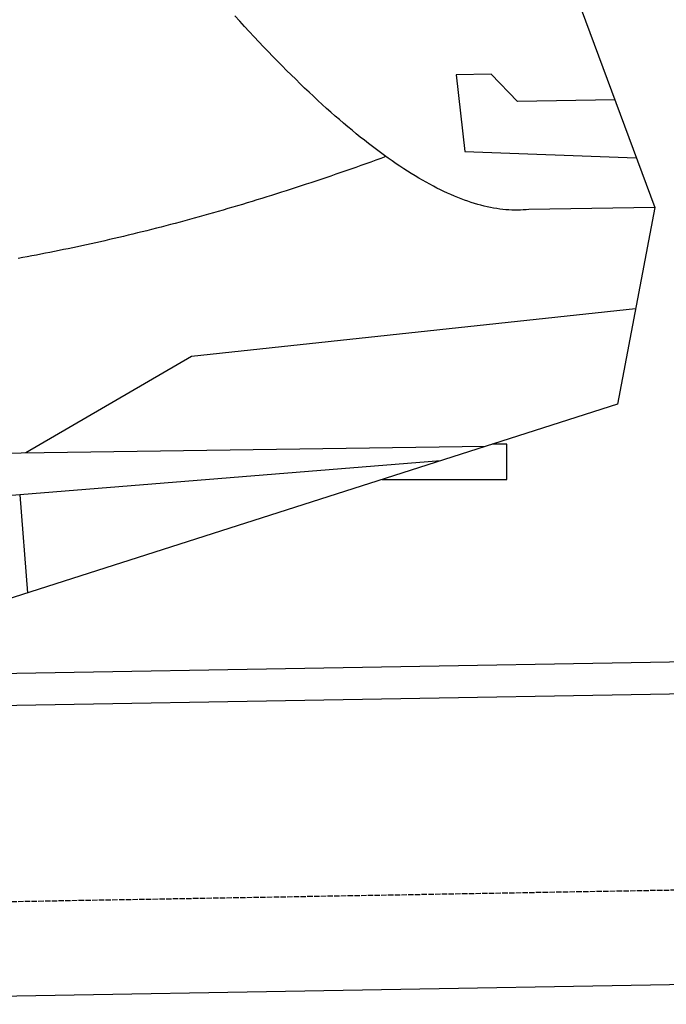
# Model space of a CAD drawing. Extents: x 562 to 7231, y 5567 to 12226.
# Tile 47 of 54: x 5182 to 5783, y 10085 to 11000. Entities that reach past the tile are written whole.
import ezdxf

# ---------------------------------------------------------------- set-up
doc = ezdxf.new("R2010")
doc.units = 0
doc.linetypes.add('GEN3', pattern=[6.25, 5, -1.25])
doc.layers.get('0').update_dxf_attribs({"linetype": 'CONTINUOUS'})
doc.layers.add('3', color=6, linetype='GEN3')
doc.layers.add('CAR', color=10, linetype='CONTINUOUS')

msp = doc.modelspace()

# ---------------------------------------------------------------- linework, layer by layer
for p, q in [((4651.048, 10383.011), (6015.84, 10406.834)), ((6011.364, 10376.751), (4656.57, 10353.103)), ((6241.042, 10110.719), (4741.27, 10084.54))]:
    msp.add_line(p, q)
at = {"layer": '3'}
msp.add_line((1175.278, 10110.296), (6230.452, 10198.534), dxfattribs=at)
at = {"layer": 'CAR'}
for p, q in [((5662.906, 11120.695), (5772.444, 10824.917)), ((5620.579, 10949.057), (5587.927, 10948.487)), ((5587.927, 10948.487), (5596.037, 10877.121)), ((5644.812, 10923.658), (5620.579, 10949.057)), ((5735.291, 10925.237), (5644.812, 10923.658)), ((5596.037, 10877.121), (5755.247, 10871.352)), ((5772.444, 10824.917), (5655.551, 10823.313)), ((5772.444, 10824.917), (5737.738, 10642.332)), ((5341.933, 10686.762), (5754.625, 10731.171)), ((5188.146, 10597.249), (5341.933, 10686.762)), ((5737.738, 10642.332), (5100.506, 10438.378)), ((5157.779, 10596.832), (5615.189, 10603.109)), ((5634.917, 10605.12), (5621.45, 10605.112)), ((5634.935, 10572.427), (5634.917, 10605.12)), ((5573.491, 10589.763), (5182.366, 10557.947)), ((5519.127, 10572.363), (5634.935, 10572.427)), ((5182.366, 10557.947), (5163.14, 10556.383)), ((5182.366, 10557.947), (5189.768, 10466.948))]:
    msp.add_line(p, q, dxfattribs=at)
for points in [[(5655.55, 10823.3, 0), (5652.95, 10823, 0), (5650.33, 10822.8, 0), (5647.69, 10822.7, 0), (5645.01, 10822.6, 0), (5642.32, 10822.6, 0), (5639.6, 10822.7, 0), (5636.85, 10822.8, 0), (5634.08, 10823, 0), (5631.28, 10823.3, 0), (5628.46, 10823.6, 0), (5625.61, 10824, 0), (5622.74, 10824.5, 0), (5619.84, 10825, 0), (5616.92, 10825.7, 0), (5613.97, 10826.3, 0), (5611, 10827.1, 0), (5608, 10827.9, 0), (5604.98, 10828.8, 0), (5601.93, 10829.8, 0), (5598.86, 10830.8, 0), (5595.76, 10831.9, 0), (5592.64, 10833, 0), (5589.49, 10834.3, 0), (5586.32, 10835.6, 0), (5583.12, 10837, 0), (5579.9, 10838.4, 0), (5576.65, 10839.9, 0), (5573.38, 10841.5, 0), (5570.08, 10843.1, 0), (5566.75, 10844.9, 0), (5563.41, 10846.6, 0), (5560.03, 10848.5, 0), (5556.63, 10850.4, 0), (5553.21, 10852.4, 0), (5549.76, 10854.5, 0), (5546.29, 10856.6, 0), (5542.79, 10858.8, 0), (5539.26, 10861.1, 0), (5535.72, 10863.4, 0), (5532.14, 10865.8, 0), (5528.54, 10868.3, 0), (5524.92, 10870.8, 0), (5521.27, 10873.4, 0), (5517.6, 10876.1, 0), (5513.9, 10878.9, 0), (5510.17, 10881.7, 0), (5506.42, 10884.6, 0), (5502.65, 10887.5, 0), (5498.85, 10890.5, 0), (5495.02, 10893.6, 0), (5491.17, 10896.8, 0), (5487.3, 10900, 0), (5483.4, 10903.3, 0), (5479.48, 10906.7, 0), (5475.53, 10910.1, 0), (5471.55, 10913.6, 0), (5467.55, 10917.2, 0), (5463.53, 10920.9, 0), (5459.48, 10924.6, 0), (5455.4, 10928.4, 0), (5451.3, 10932.2, 0), (5447.17, 10936.1, 0), (5443.02, 10940.1, 0), (5438.85, 10944.2, 0), (5434.65, 10948.3, 0), (5430.42, 10952.5, 0), (5426.17, 10956.8, 0), (5421.9, 10961.1, 0), (5417.6, 10965.5, 0), (5413.27, 10970, 0), (5408.92, 10974.5, 0), (5404.54, 10979.1, 0), (5400.14, 10983.8, 0), (5395.72, 10988.5, 0), (5391.27, 10993.4, 0), (5386.79, 10998.2, 0), (5382.29, 11003.2, 0)], [(5522.76, 10872.4, 0), (5518.06, 10870.7, 0), (5513.37, 10869, 0), (5508.69, 10867.3, 0), (5504.01, 10865.6, 0), (5499.34, 10864, 0), (5494.68, 10862.3, 0), (5490.02, 10860.7, 0), (5485.37, 10859.1, 0), (5480.73, 10857.5, 0), (5476.09, 10855.9, 0), (5471.46, 10854.3, 0), (5466.84, 10852.7, 0), (5462.23, 10851.2, 0), (5457.62, 10849.6, 0), (5453.02, 10848.1, 0), (5448.42, 10846.6, 0), (5443.83, 10845.1, 0), (5439.25, 10843.6, 0), (5434.68, 10842.1, 0), (5430.11, 10840.6, 0), (5425.55, 10839.2, 0), (5421, 10837.7, 0), (5416.45, 10836.3, 0), (5411.91, 10834.9, 0), (5407.38, 10833.5, 0), (5402.85, 10832.1, 0), (5398.33, 10830.7, 0), (5393.82, 10829.3, 0), (5389.31, 10828, 0), (5384.81, 10826.6, 0), (5380.32, 10825.3, 0), (5375.84, 10824, 0), (5371.36, 10822.7, 0), (5366.89, 10821.4, 0), (5362.42, 10820.1, 0), (5357.96, 10818.9, 0), (5353.51, 10817.6, 0), (5349.07, 10816.4, 0), (5344.63, 10815.1, 0), (5340.2, 10813.9, 0), (5335.78, 10812.7, 0), (5331.36, 10811.5, 0), (5326.95, 10810.3, 0), (5322.55, 10809.2, 0), (5318.15, 10808, 0), (5313.76, 10806.9, 0), (5309.38, 10805.8, 0), (5305, 10804.6, 0), (5300.64, 10803.5, 0), (5296.27, 10802.5, 0), (5291.92, 10801.4, 0), (5287.57, 10800.3, 0), (5283.23, 10799.3, 0), (5278.89, 10798.2, 0), (5274.57, 10797.2, 0), (5270.25, 10796.2, 0), (5265.93, 10795.2, 0), (5261.63, 10794.2, 0), (5257.33, 10793.2, 0), (5253.03, 10792.3, 0), (5248.75, 10791.3, 0), (5244.47, 10790.4, 0), (5240.19, 10789.4, 0), (5235.93, 10788.5, 0), (5231.67, 10787.6, 0), (5227.42, 10786.7, 0), (5223.17, 10785.9, 0), (5218.93, 10785, 0), (5214.7, 10784.1, 0), (5210.48, 10783.3, 0), (5206.26, 10782.5, 0), (5202.05, 10781.7, 0), (5197.84, 10780.9, 0), (5193.64, 10780.1, 0), (5189.45, 10779.3, 0), (5185.27, 10778.5, 0), (5181.09, 10777.8, 0)]]:
    msp.add_polyline3d(points, dxfattribs=at)

doc.saveas('drawing.dxf')
